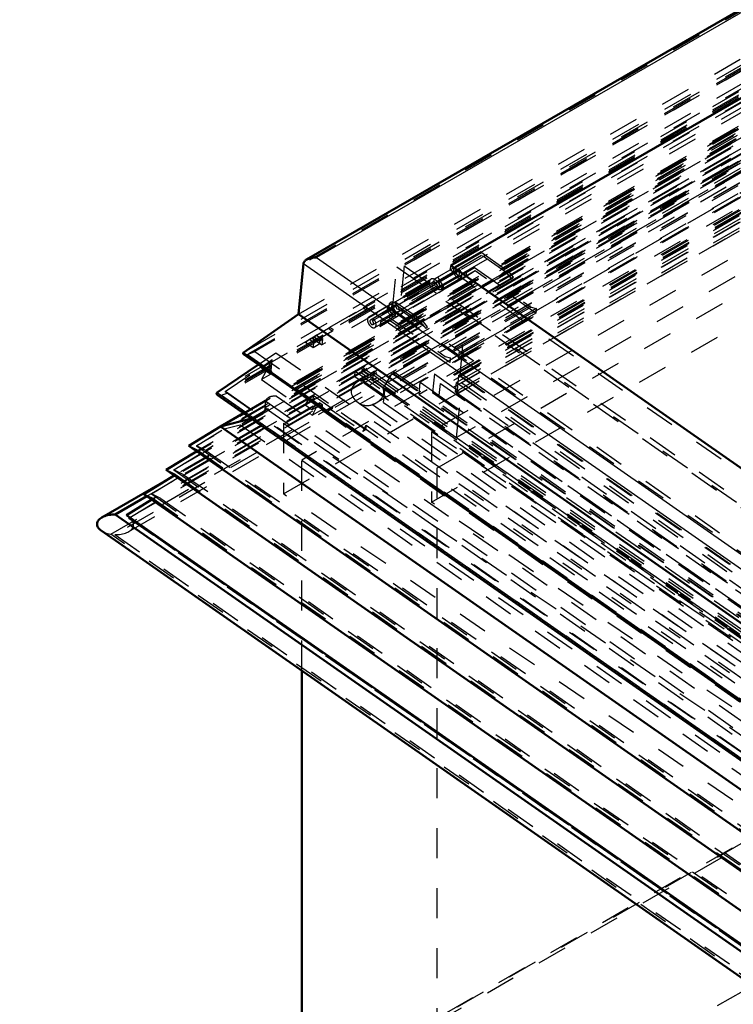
# Model space of a CAD drawing. Header units: millimetres. Extents: x 0 to 428, y 0 to 298.
# Tile 38 of 45: x 288 to 312, y 144 to 177. Entities that reach past the tile are written whole.
import ezdxf

# ---------------------------------------------------------------- set-up
doc = ezdxf.new("R2010")
doc.units = ezdxf.units.MM
doc.linetypes.add('Dashed', pattern=[2, 1, -1])
for name, color, linetype, lineweight in [('am_0', 7, 'Continuous', 50), ('am_12', 3, 'Continuous', 25), ('am_3', 6, 'Dashed', 25), ('am_6', 2, 'Continuous', 35)]:
    doc.layers.add(name, color=color, linetype=linetype, lineweight=lineweight)

# ---------------------------------------------------------------- blocks, each defined once
blk = doc.blocks.new('65_Flat_Glass_Skylight_300100150_6_0_in_FDFneo100150C2325N1N4N_300Cl0__1203')
at = {"layer": 'am_3'}
for p, q in [((355.107, 197.194), (299.107, 164.865)), ((355.111, 197.191), (299.185, 164.906)), ((355.136, 197.216), (299.59, 165.15)), ((355.11, 196.949), (299.565, 164.883)), ((355.134, 196.819), (300.212, 165.114)), ((355.034, 196.364), (299.14, 164.098)), ((355.085, 196.465), (299.909, 164.612)), ((355.032, 196.098), (299.557, 164.073)), ((299.67, 164.128), (355.038, 196.092)), ((299.185, 164.906), (334.473, 140.251)), ((299.565, 164.883), (299.59, 165.15)), ((299.565, 164.883), (334.474, 140.494)), ((299.59, 165.15), (334.5, 140.76)), ((299.909, 164.612), (300.212, 165.114)), ((300.212, 165.114), (334.502, 141.157)), ((299.909, 164.612), (334.451, 140.479)), ((299.075, 164.139), (334.399, 139.46)), ((299.075, 164.139), (299.133, 164.102)), ((299.14, 164.098), (299.133, 164.102)), ((299.133, 164.102), (299.349, 163.951)), ((299.349, 163.951), (299.348, 163.952)), ((299.348, 163.952), (334.188, 139.611)), ((299.557, 164.073), (334.397, 139.732))]:
    blk.add_line(p, q, dxfattribs=at)
for points in [[(299.107, 164.865), (299.05, 164.83), (299, 164.791), (298.956, 164.75), (298.919, 164.707), (298.889, 164.662), (298.867, 164.615), (298.852, 164.568), (298.845, 164.519), (298.846, 164.47), (298.855, 164.422), (298.871, 164.373), (298.895, 164.326), (298.926, 164.279), (298.964, 164.234), (299.009, 164.191), (299.061, 164.149), (299.075, 164.139)], [(299.185, 164.906), (299.121, 164.874), (299.107, 164.865)], [(299.67, 164.128), (299.726, 164.164), (299.777, 164.203), (299.821, 164.244), (299.858, 164.287), (299.887, 164.332), (299.91, 164.379), (299.924, 164.426), (299.931, 164.475), (299.931, 164.523), (299.922, 164.572), (299.909, 164.612)], [(299.14, 164.098), (299.161, 164.087), (299.183, 164.077), (299.206, 164.068), (299.23, 164.061), (299.256, 164.055), (299.282, 164.049), (299.309, 164.045), (299.336, 164.043), (299.363, 164.041), (299.391, 164.041), (299.418, 164.043), (299.445, 164.045), (299.471, 164.049), (299.496, 164.054), (299.52, 164.06), (299.543, 164.068), (299.557, 164.073)], [(299.557, 164.073), (299.624, 164.103), (299.67, 164.128)]]:
    blk.add_lwpolyline(points, dxfattribs=at)
at = {"layer": 'am_6'}
for tag, p, flags in [('NB', (395.664, 197.216), 8), ('NN', (395.664, 196.716), 8), ('NT', (395.664, 196.216), 8), ('NBSYN', (395.664, 195.716), 8), ('LINA', (395.664, 195.216), 8), ('CATALOG', (395.664, 194.716), 8), ('IDNR', (395.664, 194.216), 8), ('PN', (395.664, 193.716), 8), ('LODLEVEL', (395.664, 193.216), 8), ('L', (395.664, 192.716), 8), ('W', (395.664, 192.216), 8), ('PPATH', (395.664, 191.716), 8), ('ExcludeFromBOM', (395.664, 190.716), 8), ('PSOL_0', (395.664, 190.216), 9), ('PSOL_1', (395.664, 189.716), 9), ('PSOL_2', (395.664, 189.216), 9)]:
    blk.add_attdef(tag, p, '', height=0.5, dxfattribs=dict(at, flags=flags))
blk = doc.blocks.new('66_Flat_Glass_Skylight_300100150_12_0_in_FDFneo100150C2325N1N4N_300Cl0__1203')
at = {"layer": 'am_3'}
for p, q in [((355.108, 195.97), (301.145, 164.817)), ((355.07, 195.566), (301.106, 164.414)), ((355.106, 195.542), (301.815, 164.778)), ((355.068, 195.139), (301.776, 164.374)), ((301.106, 164.414), (301.145, 164.817)), ((301.145, 164.817), (334.481, 141.526)), ((301.776, 164.374), (301.815, 164.778)), ((301.815, 164.778), (334.483, 141.954)), ((301.106, 164.414), (334.442, 141.123)), ((301.776, 164.374), (334.444, 141.55))]:
    blk.add_line(p, q, dxfattribs=at)
at = {"layer": 'am_6'}
for tag, p, flags in [('NB', (393.445, 195.97), 8), ('NN', (393.445, 195.47), 8), ('NT', (393.445, 194.97), 8), ('NBSYN', (393.445, 194.47), 8), ('LINA', (393.445, 193.97), 8), ('CATALOG', (393.445, 193.47), 8), ('IDNR', (393.445, 192.97), 8), ('PN', (393.445, 192.47), 8), ('LODLEVEL', (393.445, 191.97), 8), ('L', (393.445, 191.47), 8), ('W', (393.445, 190.97), 8), ('PPATH', (393.445, 190.47), 8), ('ExcludeFromBOM', (393.445, 189.47), 8), ('PSOL_0', (393.445, 188.97), 9), ('PSOL_1', (393.445, 188.47), 9), ('PSOL_2', (393.445, 187.97), 9)]:
    blk.add_attdef(tag, p, '', height=0.5, dxfattribs=dict(at, flags=flags))
blk = doc.blocks.new('67_Flat_Glass_Skylight_300100150_5_0_in_FDFneo100150C2325N1N4N_300Cl0__1203')
at = {"layer": 'am_3'}
for p, q in [((355.137, 195.995), (301.615, 165.098)), ((355.134, 195.475), (302.431, 165.05)), ((355.077, 195.371), (301.555, 164.474)), ((355.074, 194.851), (302.371, 164.426)), ((301.615, 165.098), (301.555, 164.474)), ((301.615, 165.098), (334.512, 142.115)), ((302.371, 164.426), (302.431, 165.05)), ((302.431, 165.05), (334.514, 142.635)), ((301.555, 164.474), (334.452, 141.49)), ((302.371, 164.426), (334.454, 142.01))]:
    blk.add_line(p, q, dxfattribs=at)
at = {"layer": 'am_6'}
for tag, p, flags in [('NB', (393.033, 195.995), 8), ('NN', (393.033, 195.495), 8), ('NT', (393.033, 194.995), 8), ('NBSYN', (393.033, 194.495), 8), ('LINA', (393.033, 193.995), 8), ('CATALOG', (393.033, 193.495), 8), ('IDNR', (393.033, 192.995), 8), ('PN', (393.033, 192.495), 8), ('LODLEVEL', (393.033, 191.995), 8), ('L', (393.033, 191.495), 8), ('W', (393.033, 190.995), 8), ('PPATH', (393.033, 190.495), 8), ('ExcludeFromBOM', (393.033, 189.495), 8), ('PSOL_0', (393.033, 188.995), 9), ('PSOL_1', (393.033, 188.495), 9), ('PSOL_2', (393.033, 187.995), 9)]:
    blk.add_attdef(tag, p, '', height=0.5, dxfattribs=dict(at, flags=flags))
blk = doc.blocks.new('68_FGS3001001502C4U_0_in_FDFneo100150C2325N1N4N_300Cl0__1203')
at = {"layer": 'am_3'}
for p, q in [((355.479, 200.38), (300.608, 168.703)), ((355.339, 198.922), (300.468, 167.246)), ((300.608, 168.703), (300.468, 167.246)), ((300.608, 168.703), (334.847, 144.783)), ((300.468, 167.246), (334.707, 143.325))]:
    blk.add_line(p, q, dxfattribs=at)
at = {"layer": 'am_6'}
for tag, p, flags in [('NB', (394.717, 200.38), 8), ('NN', (394.717, 199.88), 8), ('NT', (394.717, 199.38), 8), ('NBSYN', (394.717, 198.88), 8), ('LINA', (394.717, 198.38), 8), ('CATALOG', (394.717, 197.88), 8), ('IDNR', (394.717, 197.38), 8), ('PN', (394.717, 196.88), 8), ('LODLEVEL', (394.717, 196.38), 8), ('L', (394.717, 195.88), 8), ('W', (394.717, 195.38), 8), ('TG', (394.717, 194.88), 8), ('TG1', (394.717, 194.38), 8), ('OC', (394.717, 193.88), 8), ('PPATH', (394.717, 193.38), 8), ('ExcludeFromBOM', (394.717, 192.38), 8), ('PSOL_0', (394.717, 191.88), 9), ('PSOL_1', (394.717, 191.38), 9), ('PSOL_2', (394.717, 190.88), 9), ('PSOL_3', (394.717, 190.38), 9)]:
    blk.add_attdef(tag, p, '', height=0.5, dxfattribs=dict(at, flags=flags))
blk = doc.blocks.new('69_FGS30010015025C3U_0_in_FDFneo100150C2325N1N4N_300Cl0__1203')
at = {"layer": 'am_0'}
for p, q in [((355.49, 202.471), (297.357, 168.912)), ((355.484, 199.491), (302.167, 168.712)), ((297.091, 167.09), (297.253, 168.778)), ((302.167, 168.712), (334.861, 145.87)), ((295.24, 165.802), (297.091, 167.09)), ((334.664, 140.84), (297.091, 167.09)), ((295.24, 165.802), (334.526, 138.355)), ((295.257, 165.757), (334.521, 138.325)), ((294.377, 164.473), (295.754, 165.41)), ((294.379, 164.404), (334.385, 136.453))]:
    blk.add_line(p, q, dxfattribs=at)
for points in [[(297.357, 168.912), (297.335, 168.898), (297.315, 168.883), (297.297, 168.866), (297.282, 168.849), (297.27, 168.831), (297.261, 168.812), (297.256, 168.793), (297.253, 168.778)], [(297.682, 168.976), (297.647, 168.977), (297.611, 168.977), (297.576, 168.975), (297.541, 168.971), (297.508, 168.965), (297.475, 168.958), (297.444, 168.95), (297.415, 168.94), (297.388, 168.928), (297.362, 168.915), (297.357, 168.912)], [(295.24, 165.802), (295.238, 165.798), (295.237, 165.794), (295.237, 165.79), (295.237, 165.785), (295.238, 165.781), (295.239, 165.777), (295.242, 165.773), (295.245, 165.769), (295.248, 165.765), (295.252, 165.761), (295.257, 165.757)], [(294.377, 164.473), (294.372, 164.47), (294.367, 164.466), (294.363, 164.461), (294.36, 164.457), (294.358, 164.452), (294.356, 164.447), (294.356, 164.443), (294.356, 164.438), (294.356, 164.433), (294.358, 164.428), (294.36, 164.423), (294.363, 164.419), (294.367, 164.414), (294.371, 164.41), (294.376, 164.405), (294.379, 164.404)]]:
    blk.add_lwpolyline(points, dxfattribs=at)
at = {"layer": 'am_12'}
for p, q in [((355.497, 202.352), (297.682, 168.976)), ((297.253, 168.778), (334.826, 142.527)), ((297.682, 168.976), (334.848, 143.01)), ((294.377, 164.473), (334.392, 136.517))]:
    blk.add_line(p, q, dxfattribs=at)
at = {"layer": 'am_3'}
for p, q in [((355.476, 202.389), (297.253, 168.778)), ((297.091, 167.09), (355.314, 200.702)), ((355.186, 200.408), (295.24, 165.802)), ((355.475, 200.486), (300.359, 168.668)), ((355.18, 200.267), (295.381, 165.746)), ((355.19, 200.225), (295.63, 165.842)), ((355.189, 199.779), (296.33, 165.801)), ((355.056, 199.503), (294.377, 164.473)), ((355.048, 199.334), (294.515, 164.389)), ((355.06, 199.385), (294.64, 164.506)), ((355.47, 199.342), (302.153, 168.563)), ((355.056, 199.288), (294.732, 164.464)), ((355.34, 199.078), (300.224, 167.26)), ((353.412, 198.135), (297.867, 166.069)), ((352.018, 197.79), (299.355, 167.388)), ((355.137, 197.606), (298.979, 165.186)), ((355.333, 197.518), (302.67, 167.116)), ((354.814, 197.251), (299.268, 165.185)), ((355.037, 197.095), (299.492, 165.029)), ((355.046, 197.184), (299.501, 165.118)), ((355.127, 197.127), (299.582, 165.061)), ((355.11, 196.949), (299.565, 164.883)), ((355.134, 196.797), (300.247, 165.111)), ((355.14, 196.864), (300.253, 165.178)), ((355.134, 195.449), (302.472, 165.047)), ((303.16, 169.166), (300.298, 167.514)), ((302.288, 168.645), (303.16, 169.166)), ((303.16, 169.166), (304.06, 168.538)), ((303.191, 169.05), (300.329, 167.398)), ((303.191, 169.05), (302.346, 168.545)), ((304.036, 168.46), (303.191, 169.05)), ((302.452, 168.583), (299.59, 166.93)), ((300.224, 167.26), (300.359, 168.668)), ((300.359, 168.668), (334.841, 144.577)), ((304.036, 168.46), (301.174, 166.807)), ((304.06, 168.538), (301.198, 166.885)), ((302.288, 168.645), (301.634, 168.267)), ((302.346, 168.545), (301.692, 168.167)), ((302.417, 168.518), (301.763, 168.141)), ((302.153, 168.563), (302.167, 168.712)), ((302.153, 168.563), (334.846, 145.721)), ((302.417, 168.518), (302.452, 168.583)), ((304.202, 168.263), (304.036, 168.46)), ((304.06, 168.538), (304.24, 168.324)), ((300.172, 167.425), (301.726, 168.322)), ((301.783, 168.222), (300.229, 167.325)), ((300.241, 167.302), (301.795, 168.199)), ((304.202, 168.263), (301.34, 166.611)), ((304.24, 168.324), (301.378, 166.672)), ((301.634, 168.267), (301.726, 168.322)), ((301.783, 168.222), (301.692, 168.167)), ((301.726, 168.322), (301.783, 168.222)), ((301.763, 168.141), (301.795, 168.199)), ((301.779, 168.017), (302.433, 168.395)), ((301.795, 168.199), (301.872, 168.062)), ((301.837, 167.917), (302.491, 168.295)), ((304.24, 168.324), (304.202, 168.263)), ((301.872, 168.062), (300.319, 167.165)), ((299.426, 166.993), (300.298, 167.514)), ((300.298, 167.514), (301.198, 166.885)), ((298.132, 166.661), (299.244, 167.303)), ((299.34, 167.235), (298.228, 166.593)), ((299.244, 167.303), (299.355, 167.388)), ((299.244, 167.303), (299.34, 167.235)), ((299.355, 167.388), (299.34, 167.235)), ((300.08, 167.37), (299.426, 166.993)), ((300.329, 167.398), (299.484, 166.893)), ((300.138, 167.271), (299.484, 166.893)), ((300.209, 167.244), (299.555, 166.866)), ((300.08, 167.37), (300.172, 167.425)), ((300.229, 167.325), (300.138, 167.271)), ((300.172, 167.425), (300.229, 167.325)), ((300.209, 167.244), (300.241, 167.302)), ((300.224, 167.26), (334.706, 143.169)), ((300.241, 167.302), (300.319, 167.165)), ((301.174, 166.807), (300.329, 167.398)), ((299.555, 166.866), (299.59, 166.93)), ((299.571, 166.743), (300.225, 167.121)), ((299.629, 166.643), (300.283, 167.02)), ((301.34, 166.611), (301.174, 166.807)), ((301.198, 166.885), (301.378, 166.672)), ((302.472, 165.047), (302.67, 167.116)), ((302.67, 167.116), (334.713, 144.729)), ((297.447, 166.256), (298.083, 166.623)), ((298.222, 166.526), (297.586, 166.159)), ((298.083, 166.623), (298.132, 166.661)), ((298.083, 166.623), (298.222, 166.526)), ((298.132, 166.661), (298.228, 166.593)), ((298.228, 166.593), (298.222, 166.526)), ((301.378, 166.672), (301.34, 166.611)), ((295.853, 165.299), (297.56, 166.284)), ((297.543, 166.287), (297.318, 166.157)), ((297.318, 166.157), (297.447, 166.256)), ((297.318, 166.157), (297.569, 165.981)), ((297.447, 166.256), (297.586, 166.159)), ((297.607, 166.336), (297.543, 166.287)), ((297.543, 166.287), (297.794, 166.111)), ((297.56, 166.284), (297.689, 166.384)), ((297.56, 166.284), (297.867, 166.069)), ((297.586, 166.159), (297.569, 165.981)), ((297.689, 166.384), (297.607, 166.336)), ((297.607, 166.336), (297.802, 166.2)), ((297.689, 166.384), (297.884, 166.247)), ((297.794, 166.111), (297.802, 166.2)), ((297.802, 166.2), (297.884, 166.247)), ((297.884, 166.247), (297.867, 166.069)), ((295.381, 165.746), (295.63, 165.842)), ((295.63, 165.842), (334.533, 138.662)), ((297.569, 165.981), (297.794, 166.111)), ((294.64, 164.506), (296.207, 165.571)), ((295.381, 165.746), (334.521, 138.4)), ((295.754, 165.41), (296.33, 165.801)), ((296.207, 165.571), (295.851, 164.905)), ((296.207, 165.571), (295.853, 165.299)), ((296.16, 165.084), (296.207, 165.571)), ((296.33, 165.801), (334.535, 139.108)), ((295.853, 165.299), (296.16, 165.084)), ((298.962, 165.008), (298.979, 165.186)), ((298.979, 165.186), (334.498, 140.37)), ((299.195, 165.227), (299.187, 165.138)), ((299.277, 165.274), (299.195, 165.227)), ((299.195, 165.227), (299.419, 165.071)), ((299.268, 165.185), (299.277, 165.274)), ((299.492, 165.029), (299.268, 165.185)), ((299.277, 165.274), (299.501, 165.118)), ((300.247, 165.111), (300.253, 165.178)), ((300.253, 165.178), (334.508, 141.246)), ((296.16, 165.084), (295.851, 164.905)), ((295.851, 164.905), (297.549, 163.719)), ((299.187, 165.138), (298.962, 165.008)), ((298.962, 165.008), (299.185, 164.852)), ((299.41, 164.982), (299.185, 164.852)), ((299.194, 164.941), (299.185, 164.852)), ((299.187, 165.138), (299.41, 164.982)), ((299.419, 165.071), (299.194, 164.941)), ((299.275, 164.884), (299.194, 164.941)), ((299.492, 164.925), (299.267, 164.795)), ((299.267, 164.795), (299.275, 164.884)), ((299.5, 165.014), (299.275, 164.884)), ((299.41, 164.982), (299.419, 165.071)), ((299.501, 165.118), (299.492, 165.029)), ((299.5, 165.014), (299.492, 164.925)), ((299.492, 164.925), (334.401, 140.535)), ((299.5, 165.014), (334.409, 140.624)), ((299.565, 164.883), (299.582, 165.061)), ((299.565, 164.883), (334.474, 140.494)), ((299.582, 165.061), (334.491, 140.671)), ((300.247, 165.111), (334.502, 141.179)), ((302.472, 165.047), (334.514, 142.661)), ((299.267, 164.795), (334.176, 140.405)), ((294.515, 164.389), (294.732, 164.464)), ((294.515, 164.389), (334.385, 136.534)), ((294.64, 164.506), (334.397, 136.729)), ((294.732, 164.464), (294.64, 164.506)), ((294.732, 164.464), (334.394, 136.754)), ((297.309, 164.054), (297.439, 164.297)), ((297.561, 164.2), (297.309, 164.054)), ((297.578, 164.378), (297.439, 164.297)), ((297.439, 164.297), (298.071, 163.855)), ((297.578, 164.378), (297.561, 164.2)), ((297.561, 164.2), (297.785, 164.044)), ((298.211, 163.936), (297.578, 164.378)), ((297.532, 163.898), (297.309, 164.054)), ((297.785, 164.044), (297.532, 163.898)), ((297.597, 164.019), (297.532, 163.898)), ((297.549, 163.719), (297.679, 163.963)), ((297.858, 163.898), (297.549, 163.719)), ((297.794, 164.133), (297.597, 164.019)), ((297.679, 163.963), (297.597, 164.019)), ((297.875, 164.076), (297.679, 163.963)), ((297.785, 164.044), (297.794, 164.133)), ((297.794, 164.133), (297.875, 164.076)), ((297.875, 164.076), (297.858, 163.898)), ((297.858, 163.898), (332.767, 139.508)), ((298.071, 163.855), (298.12, 163.947)), ((298.211, 163.936), (298.071, 163.855)), ((298.217, 164.003), (298.12, 163.947)), ((298.12, 163.947), (299.226, 163.174)), ((298.217, 164.003), (298.211, 163.936)), ((299.323, 163.23), (298.217, 164.003)), ((299.226, 163.174), (299.338, 163.383)), ((299.323, 163.23), (299.226, 163.174)), ((299.338, 163.383), (299.323, 163.23)), ((299.338, 163.383), (331.381, 140.997))]:
    blk.add_line(p, q, dxfattribs=at)
for points in [[(295.257, 165.757), (295.262, 165.754), (295.268, 165.751), (295.274, 165.748), (295.281, 165.746), (295.288, 165.743), (295.295, 165.741), (295.302, 165.74), (295.31, 165.739), (295.318, 165.738), (295.325, 165.737), (295.333, 165.737), (295.341, 165.737), (295.349, 165.738), (295.356, 165.739), (295.363, 165.74), (295.37, 165.742), (295.377, 165.744), (295.381, 165.746)], [(294.379, 164.404), (294.384, 164.4), (294.391, 164.397), (294.398, 164.393), (294.405, 164.39), (294.413, 164.388), (294.421, 164.386), (294.43, 164.384), (294.439, 164.383), (294.447, 164.382), (294.456, 164.381), (294.465, 164.381), (294.474, 164.381), (294.483, 164.382), (294.491, 164.383), (294.5, 164.385), (294.507, 164.387), (294.515, 164.389), (294.515, 164.389)]]:
    blk.add_lwpolyline(points, dxfattribs=at)
for centre, major_axis, end_param in [((302.39, 168.47), (0.101, -0.175), 8.186897), ((302.39, 168.47), (0.0434, -0.0751), 8.186897), ((301.736, 168.093), (0.101, -0.175), 7.366799), ((301.736, 168.093), (0.0434, -0.0751), 8.186897), ((300.182, 167.196), (0.101, -0.175), 7.366799), ((300.182, 167.196), (0.0434, -0.0751), 8.186897), ((299.528, 166.818), (0.101, -0.175), 8.186897), ((299.528, 166.818), (0.0434, -0.0751), 8.186897)]:
    blk.add_ellipse(centre, major_axis=major_axis, ratio=0.577382, start_param=3.150429, end_param=end_param, dxfattribs=at)
at = {"layer": 'am_6'}
for tag, p, flags in [('NB', (400.086, 202.471), 8), ('NN', (400.086, 201.971), 8), ('NT', (400.086, 201.471), 8), ('NBSYN', (400.086, 200.971), 8), ('LINA', (400.086, 200.471), 8), ('CATALOG', (400.086, 199.971), 8), ('IDNR', (400.086, 199.471), 8), ('PN', (400.086, 198.971), 8), ('LODLEVEL', (400.086, 198.471), 8), ('L', (400.086, 197.971), 8), ('W', (400.086, 197.471), 8), ('DP', (400.086, 196.971), 8), ('OP', (400.086, 196.471), 8), ('OC', (400.086, 195.971), 8), ('ExcludeFromBOM', (400.086, 194.971), 8), ('PSOL_0', (400.086, 194.471), 9), ('PSOL_1', (400.086, 193.971), 9), ('PSOL_2', (400.086, 193.471), 9)]:
    blk.add_attdef(tag, p, '', height=0.5, dxfattribs=dict(at, flags=flags))
blk = doc.blocks.new('70_Flat_Glass_Skylight_3001001502_2_0_in_FDFneo100150C2325N1N4N_300Cl0__1203')
at = {"layer": 'am_0'}
for p, q in [((295.257, 163.79), (294.49, 163.348)), ((294.49, 163.348), (295.523, 163.605)), ((293.427, 162.696), (294.49, 163.348)), ((294.49, 163.348), (334.285, 135.545)), ((293.427, 162.696), (334.214, 134.2)), ((292.679, 161.894), (293.689, 162.513)), ((292.679, 161.894), (334.131, 132.933)), ((292.767, 161.603), (290.53, 160.312)), ((291.931, 161.091), (292.942, 161.71)), ((290.979, 160.41), (292.034, 161.019)), ((291.347, 160.389), (292.194, 160.907)), ((291.931, 161.091), (334.049, 131.666)), ((290.979, 160.41), (333.976, 130.37)), ((291.347, 160.389), (333.977, 130.605)), ((290.511, 159.87), (333.92, 129.541))]:
    blk.add_line(p, q, dxfattribs=at)
for points in [[(290.53, 160.312), (290.496, 160.29), (290.465, 160.266), (290.438, 160.241), (290.416, 160.215), (290.398, 160.188), (290.384, 160.159), (290.375, 160.13), (290.371, 160.101), (290.372, 160.071), (290.377, 160.042), (290.387, 160.012), (290.401, 159.983), (290.42, 159.955), (290.443, 159.928), (290.471, 159.901), (290.502, 159.876), (290.511, 159.87)], [(290.979, 160.41), (290.925, 160.41), (290.871, 160.407), (290.819, 160.402), (290.767, 160.394), (290.718, 160.383), (290.67, 160.371), (290.625, 160.356), (290.583, 160.338), (290.544, 160.319), (290.53, 160.312)]]:
    blk.add_lwpolyline(points, dxfattribs=at)
at = {"layer": 'am_3'}
for p, q in [((355.044, 198.343), (296.079, 164.303)), ((354.882, 198.174), (293.427, 162.696)), ((354.883, 198.032), (293.68, 162.7)), ((354.94, 198.097), (294.604, 163.266)), ((354.948, 198.249), (295.257, 163.79)), ((355.011, 198.05), (295.97, 163.967)), ((355.033, 198.274), (295.992, 164.19)), ((355.05, 198.242), (296.352, 164.357)), ((354.803, 197.757), (292.679, 161.894)), ((354.868, 197.832), (293.738, 162.542)), ((354.87, 197.69), (293.991, 162.546)), ((354.955, 197.929), (295.14, 163.399)), ((354.975, 197.925), (295.526, 163.605)), ((295.762, 163.697), (354.985, 197.886)), ((354.804, 197.615), (292.932, 161.897)), ((354.789, 197.416), (292.99, 161.739)), ((354.724, 197.341), (291.931, 161.091)), ((292.034, 161.019), (354.656, 197.17)), ((354.725, 197.198), (292.185, 161.095)), ((354.645, 197.325), (292.767, 161.603)), ((354.79, 197.273), (293.243, 161.743)), ((354.655, 196.936), (291.347, 160.389)), ((354.646, 196.782), (291.433, 160.289)), ((354.71, 196.999), (292.242, 160.937)), ((354.711, 196.857), (292.495, 160.94)), ((290.826, 159.748), (354.592, 196.56)), ((354.592, 196.474), (290.96, 159.74)), ((355.087, 196.454), (299.971, 164.636)), ((291.428, 159.838), (354.603, 196.309)), ((355.04, 195.964), (299.924, 164.146)), ((355.111, 195.267), (302.35, 164.809)), ((355.11, 195.153), (302.529, 164.798)), ((355.081, 194.956), (302.32, 164.497)), ((354.935, 193.328), (302.354, 162.974)), ((302.949, 168.649), (300.087, 166.997)), ((302.98, 168.532), (300.118, 166.88)), ((302.676, 168.479), (301.92, 168.042)), ((302.98, 168.532), (302.662, 168.334)), ((302.676, 168.479), (302.662, 168.334)), ((302.676, 168.479), (302.949, 168.649)), ((302.949, 168.649), (304.84, 167.328)), ((304.994, 167.125), (302.98, 168.532)), ((301.503, 168.259), (300.154, 167.48)), ((301.561, 168.159), (300.212, 167.38)), ((301.906, 167.897), (302.662, 168.334)), ((301.706, 167.909), (300.357, 167.13)), ((301.723, 168.039), (300.374, 167.26)), ((301.765, 167.809), (300.416, 167.03)), ((301.806, 168.009), (300.457, 167.23)), ((301.92, 168.042), (301.706, 167.909)), ((301.723, 168.039), (301.806, 168.009)), ((301.765, 167.809), (301.906, 167.897)), ((301.906, 167.897), (301.92, 168.042)), ((300.571, 167.263), (299.814, 166.827)), ((300.357, 167.13), (300.571, 167.263)), ((300.457, 167.23), (300.374, 167.26)), ((300.557, 167.118), (300.571, 167.263)), ((304.84, 167.328), (301.978, 165.676)), ((305.003, 167.214), (302.141, 165.562)), ((305.005, 167.282), (302.143, 165.63)), ((304.84, 167.328), (305.005, 167.282)), ((305.003, 167.214), (304.994, 167.125)), ((305.005, 167.282), (305.003, 167.214)), ((299.8, 166.682), (300.557, 167.118)), ((300.118, 166.88), (299.8, 166.682)), ((299.814, 166.827), (299.8, 166.682)), ((299.814, 166.827), (300.087, 166.997)), ((300.087, 166.997), (301.978, 165.676)), ((302.132, 165.473), (300.118, 166.88)), ((300.557, 167.118), (300.416, 167.03)), ((304.994, 167.125), (302.132, 165.473)), ((301.978, 165.676), (302.143, 165.63)), ((302.141, 165.562), (302.132, 165.473)), ((302.143, 165.63), (302.141, 165.562)), ((299.924, 164.146), (299.971, 164.636)), ((299.971, 164.636), (334.454, 140.544)), ((302.32, 164.497), (302.35, 164.809)), ((302.35, 164.809), (334.49, 142.354)), ((302.354, 162.974), (302.529, 164.798)), ((302.529, 164.798), (334.49, 142.468)), ((295.97, 163.967), (295.992, 164.19)), ((295.992, 164.19), (334.378, 137.372)), ((296.352, 164.357), (334.397, 137.777)), ((302.32, 164.497), (334.46, 142.042)), ((295.97, 163.967), (334.356, 137.148)), ((299.924, 164.146), (334.407, 140.055)), ((295.523, 163.605), (295.526, 163.605)), ((295.526, 163.605), (334.318, 136.503)), ((295.797, 163.72), (295.762, 163.697)), ((293.68, 162.7), (294.604, 163.266)), ((294.604, 163.266), (295.14, 163.399)), ((294.604, 163.266), (334.278, 135.547)), ((295.14, 163.399), (334.295, 136.043)), ((302.354, 162.974), (334.315, 140.644)), ((292.932, 161.897), (293.991, 162.546)), ((293.738, 162.542), (293.427, 162.696)), ((293.68, 162.7), (334.217, 134.379)), ((293.991, 162.546), (293.68, 162.7)), ((293.689, 162.513), (293.738, 162.542)), ((293.738, 162.542), (334.202, 134.271)), ((293.991, 162.546), (334.204, 134.45)), ((292.99, 161.739), (292.679, 161.894)), ((292.932, 161.897), (334.134, 133.111)), ((293.243, 161.743), (292.932, 161.897)), ((292.185, 161.095), (293.243, 161.743)), ((292.942, 161.71), (292.99, 161.739)), ((292.99, 161.739), (334.119, 133.004)), ((293.243, 161.743), (334.122, 133.183)), ((291.433, 160.289), (292.495, 160.94)), ((292.242, 160.937), (291.931, 161.091)), ((292.185, 161.095), (334.051, 131.844)), ((292.495, 160.94), (292.185, 161.095)), ((292.194, 160.907), (292.242, 160.937)), ((292.242, 160.937), (334.037, 131.737)), ((292.495, 160.94), (334.039, 131.916)), ((291.433, 160.289), (333.968, 130.572)), ((333.967, 130.573), (291.447, 160.28)), ((333.911, 129.646), (290.826, 159.748)), ((290.96, 159.74), (333.912, 129.731))]:
    blk.add_line(p, q, dxfattribs=at)
for points in [[(296.079, 164.303), (296.06, 164.291), (296.043, 164.278), (296.029, 164.265), (296.016, 164.25), (296.006, 164.235), (295.999, 164.219), (295.994, 164.203), (295.992, 164.19)], [(296.352, 164.357), (296.322, 164.358), (296.293, 164.358), (296.263, 164.356), (296.234, 164.353), (296.206, 164.348), (296.179, 164.342), (296.153, 164.335), (296.128, 164.326), (296.105, 164.316), (296.083, 164.306), (296.079, 164.303)], [(295.97, 163.967), (295.964, 163.928), (295.951, 163.89), (295.931, 163.853), (295.907, 163.817), (295.876, 163.783), (295.84, 163.751), (295.798, 163.72), (295.797, 163.72)], [(295.762, 163.697), (295.712, 163.671), (295.658, 163.647), (295.6, 163.627), (295.538, 163.609), (295.526, 163.605)], [(291.428, 159.838), (291.462, 159.86), (291.493, 159.884), (291.519, 159.909), (291.542, 159.935), (291.56, 159.962), (291.574, 159.991), (291.582, 160.019), (291.587, 160.049), (291.586, 160.079), (291.581, 160.108), (291.571, 160.138), (291.557, 160.167), (291.538, 160.195), (291.514, 160.222), (291.487, 160.249), (291.456, 160.274), (291.433, 160.289)], [(290.511, 159.87), (290.547, 159.847), (290.587, 159.825), (290.629, 159.806), (290.674, 159.788), (290.722, 159.773), (290.772, 159.759), (290.823, 159.749), (290.826, 159.748)], [(290.96, 159.74), (291.014, 159.74), (291.068, 159.741), (291.121, 159.746), (291.173, 159.753), (291.223, 159.763), (291.271, 159.774), (291.317, 159.789), (291.36, 159.805), (291.401, 159.824), (291.428, 159.838)]]:
    blk.add_lwpolyline(points, dxfattribs=at)
for centre, major_axis, start_param, end_param in [((301.633, 168.034), (-0.13, 0.225), 4.285217, 9.435394), ((301.633, 168.034), (-0.072, 0.125), 4.434329, 9.432124), ((300.284, 167.255), (0.13, -0.225), 1.143625, 6.293801), ((300.284, 167.255), (0.072, -0.125), 1.292736, 6.290531)]:
    blk.add_ellipse(centre, major_axis=major_axis, ratio=0.577382, start_param=start_param, end_param=end_param, dxfattribs=at)
at = {"layer": 'am_6'}
for tag, p, flags in [('NB', (403.197, 198.343), 8), ('NN', (403.197, 197.843), 8), ('NT', (403.197, 197.343), 8), ('NBSYN', (403.197, 196.843), 8), ('LINA', (403.197, 196.343), 8), ('CATALOG', (403.197, 195.843), 8), ('IDNR', (403.197, 195.343), 8), ('PN', (403.197, 194.843), 8), ('LODLEVEL', (403.197, 194.343), 8), ('L', (403.197, 193.843), 8), ('W', (403.197, 193.343), 8), ('DP', (403.197, 192.843), 8), ('ExcludeFromBOM', (403.197, 191.843), 8), ('PSOL_0', (403.197, 191.343), 9), ('PSOL_1', (403.197, 190.843), 9)]:
    blk.add_attdef(tag, p, '', height=0.5, dxfattribs=dict(at, flags=flags))
blk = doc.blocks.new('71_FGS30010015025314U_0_in_FDFneo100150C2325N1N4N_300Cl0__1203')
at = {"layer": 'am_3'}
for p, q in [((354.724, 197.023), (296.583, 163.459)), ((296.583, 161.098), (354.724, 194.662)), ((354.692, 193.874), (301.521, 163.18)), ((301.521, 160.819), (354.692, 191.514)), ((296.583, 163.459), (334.689, 137.461)), ((296.583, 163.459), (296.583, 161.098)), ((301.521, 163.18), (301.521, 160.819)), ((301.521, 163.18), (334.658, 140.573)), ((334.689, 135.101), (296.583, 161.098)), ((334.658, 138.212), (301.521, 160.819))]:
    blk.add_line(p, q, dxfattribs=at)
at = {"layer": 'am_6'}
for tag, p, flags in [('NB', (396.85, 197.023), 8), ('NN', (396.85, 196.523), 8), ('NT', (396.85, 196.023), 8), ('NBSYN', (396.85, 195.523), 8), ('LINA', (396.85, 195.023), 8), ('CATALOG', (396.85, 194.523), 8), ('IDNR', (396.85, 194.023), 8), ('PN', (396.85, 193.523), 8), ('LODLEVEL', (396.85, 193.023), 8), ('L', (396.85, 192.523), 8), ('W', (396.85, 192.023), 8), ('DP', (396.85, 191.523), 8), ('OP', (396.85, 191.023), 8), ('BA', (396.85, 190.523), 8), ('ExcludeFromBOM', (396.85, 189.523), 8), ('PSOL_0', (396.85, 189.023), 9), ('PSOL_1', (396.85, 188.523), 9), ('PSOL_2', (396.85, 188.023), 9)]:
    blk.add_attdef(tag, p, '', height=0.5, dxfattribs=dict(at, flags=flags))
blk = doc.blocks.new('73_FGS30010015025301U_0_in_FDFneo100150C2325N1N4N_300Cl0__1203')
at = {"layer": 'am_0'}
blk.add_line((297.193, 136.029), (297.193, 155.202), dxfattribs=at)
at = {"layer": 'am_3'}
for p, q in [((354.847, 195.507), (297.193, 162.223)), ((301.694, 161.95), (354.847, 192.635)), ((287.792, 135.46), (354.847, 174.17)), ((354.847, 174.284), (297.193, 141.001)), ((297.193, 140.985), (354.847, 174.268)), ((297.193, 136.029), (354.847, 169.312)), ((297.193, 162.223), (334.403, 136.226)), ((297.193, 155.202), (297.193, 162.223)), ((301.694, 161.95), (301.694, 135.46)), ((334.403, 139.097), (301.694, 161.95))]:
    blk.add_line(p, q, dxfattribs=at)
at = {"layer": 'am_6'}
for tag, p, flags in [('NB', (406.54, 195.507), 8), ('NN', (406.54, 195.007), 8), ('NT', (406.54, 194.507), 8), ('NBSYN', (406.54, 194.007), 8), ('LINA', (406.54, 193.507), 8), ('CATALOG', (406.54, 193.007), 8), ('IDNR', (406.54, 192.507), 8), ('PN', (406.54, 192.007), 8), ('LODLEVEL', (406.54, 191.507), 8), ('L', (406.54, 191.007), 8), ('W', (406.54, 190.507), 8), ('DP', (406.54, 190.007), 8), ('OP', (406.54, 189.507), 8), ('BA', (406.54, 189.007), 8), ('RT', (406.54, 188.507), 8), ('ExcludeFromBOM', (406.54, 187.507), 8), ('PSOL_0', (406.54, 187.007), 9), ('PSOL_1', (406.54, 186.507), 9), ('PSOL_2', (406.54, 186.007), 9)]:
    blk.add_attdef(tag, p, '', height=0.5, dxfattribs=dict(at, flags=flags))

msp = doc.modelspace()

# ---------------------------------------------------------------- block references
for name in ['69_FGS30010015025C3U_0_in_FDFneo100150C2325N1N4N_300Cl0__1203', '68_FGS3001001502C4U_0_in_FDFneo100150C2325N1N4N_300Cl0__1203', '70_Flat_Glass_Skylight_3001001502_2_0_in_FDFneo100150C2325N1N4N_300Cl0__1203', '71_FGS30010015025314U_0_in_FDFneo100150C2325N1N4N_300Cl0__1203', '65_Flat_Glass_Skylight_300100150_6_0_in_FDFneo100150C2325N1N4N_300Cl0__1203', '66_Flat_Glass_Skylight_300100150_12_0_in_FDFneo100150C2325N1N4N_300Cl0__1203', '67_Flat_Glass_Skylight_300100150_5_0_in_FDFneo100150C2325N1N4N_300Cl0__1203', '73_FGS30010015025301U_0_in_FDFneo100150C2325N1N4N_300Cl0__1203']:
    msp.add_blockref(name, (0, 0))

doc.saveas('drawing.dxf')
